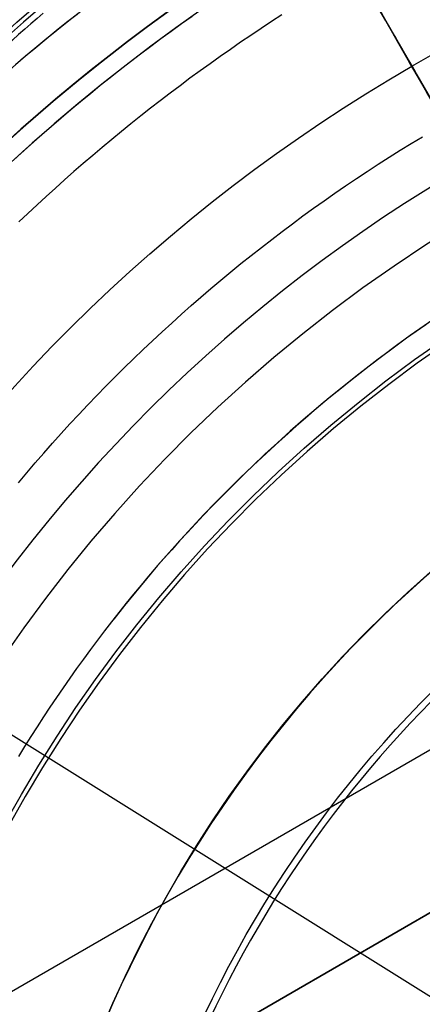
# Model space of a CAD drawing. Extents: x 12963 to 14406, y -2067 to -815.
# Tile 22 of 68: x 13649 to 13661, y -1601 to -1573. Entities that reach past the tile are written whole.
import ezdxf

# ---------------------------------------------------------------- set-up
doc = ezdxf.new("R2010")
doc.units = 0
doc.layers.get('0').update_dxf_attribs({"linetype": 'CONTINUOUS'})
doc.layers.add('COLOR', color=7, linetype='CONTINUOUS')
doc.layers.add('LUZ', color=7, linetype='CONTINUOUS')

msp = doc.modelspace()

# ---------------------------------------------------------------- linework, layer by layer
for p, q in [((13658.25537272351, -1570.155412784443, 62.12500292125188), (13660.53015320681, -1574.095448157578, 62.12500292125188)), ((13649.11095906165, -1600.358134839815, 258.0844421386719), (13688.98390411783, -1577.337479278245, 258.0844421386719)), ((13649.11095906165, -1600.358134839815, 261.0844421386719), (13688.98390411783, -1577.337479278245, 261.0844421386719)), ((13649.11095906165, -1600.358134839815, 259.5844421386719), (13688.98390411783, -1577.337479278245, 259.5844421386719)), ((13651.56186000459, -1603.561908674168, 258.0844421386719), (13690.53300317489, -1581.061908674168, 258.0844421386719)), ((13690.53300317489, -1581.061908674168, 261.0844421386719), (13651.56186000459, -1603.561908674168, 261.0844421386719)), ((13690.53300317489, -1581.061908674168, 259.5844421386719), (13651.56186000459, -1603.561908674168, 259.5844421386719))]:
    msp.add_line(p, q)
at = {"extrusion": (-0.2249510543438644, 8.182966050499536e-15, 0.9743700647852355)}
msp.add_lwpolyline([(1573.600154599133, 13410.98414659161), (1573.124739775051, 13410.64902892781), (1572.651576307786, 13410.30983764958), (1572.180713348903, 13409.96659613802), (1571.712199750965, 13409.61932859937), (1571.246084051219, 13409.2680600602), (1570.782414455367, 13408.91281636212), (1570.321238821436, 13408.55362415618), (1569.862604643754, 13408.19051089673), (1569.406559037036, 13407.82350483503), (1568.953148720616, 13407.45263501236), (1568.5024200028, 13407.07793125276), (1568.054418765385, 13406.69942415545), (1567.60919044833, 13406.31714508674), (1567.166780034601, 13405.93112617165), (1566.727232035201, 13405.54140028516), (1566.290590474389, 13405.14800104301), (1565.856898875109, 13404.7509627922), (1565.426200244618, 13404.35032060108), (1564.998537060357, 13403.9461102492), (1564.573951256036, 13403.5383682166), (1564.152484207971, 13403.12713167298), (1563.734176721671, 13402.71243846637), (1563.319069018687, 13402.29432711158), (1562.907200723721, 13401.87283677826), (1562.498610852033, 13401.44800727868), (1562.093337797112, 13401.0198790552), (1561.691419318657, 13400.58849316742), (1561.292892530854, 13400.15389127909), (1560.897793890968, 13399.71611564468), (1560.506159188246, 13399.27520909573), (1560.118023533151, 13398.83121502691), (1559.733421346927, 13398.38417738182), (1559.352386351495, 13397.93414063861), (1558.974951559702, 13397.48114979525), (1558.601149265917, 13397.02525035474), (1558.23101103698, 13396.56648830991), (1557.864567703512, 13396.10491012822), (1557.501849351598, 13395.64056273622), (1557.142885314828, 13395.17349350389), (1556.787704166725, 13394.70375022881), (1556.436333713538, 13394.23138112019), (1556.088800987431, 13393.75643478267), (1555.745132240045, 13393.2789602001), (1555.405352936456, 13392.79900671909), (1555.069487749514, 13392.31662403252), (1554.737560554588, 13391.83186216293), (1554.409594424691, 13391.34477144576), (1554.085611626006, 13390.8554025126), (1553.765633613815, 13390.36380627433), (1553.449681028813, 13389.87003390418), (1553.137773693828, 13389.37413682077), (1552.829930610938, 13388.87616667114), (1552.526169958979, 13388.3761753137), (1552.226509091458, 13387.87421480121), (1551.930964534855, 13387.37033736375), (1551.639551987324, 13386.86459539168), (1551.35228631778, 13386.35704141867), (1551.069181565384, 13385.8477281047), (1550.790250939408, 13385.33670821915), (1550.515506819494, 13384.82403462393), (1550.244960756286, 13384.30976025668), (1549.978623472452, 13383.79393811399), (1549.716504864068, 13383.27662123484), (1549.458614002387, 13382.75786268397), (1549.204959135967, 13382.23771553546), (1548.955547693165, 13381.71623285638), (1548.710386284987, 13381.19346769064), (1548.469480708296, 13380.66947304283), (1548.232835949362, 13380.14430186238), (1548.000456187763, 13379.61800702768), (1547.772344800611, 13379.09064133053), (1547.548504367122, 13378.56225746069), (1547.328936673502, 13378.03290799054), (1547.113642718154, 13377.50264536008), (1546.9026227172, 13376.97152186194), (1546.695876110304, 13376.43958962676), (1546.493401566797, 13375.90690060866), (1546.295196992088, 13375.37350657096), (1546.101259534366, 13374.83945907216), (1545.911585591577, 13374.30480945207), (1545.726170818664, 13373.76960881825), (1545.545010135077, 13373.23390803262), (1545.368097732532, 13372.69775769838), (1545.195427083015, 13372.16120814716), (1545.026990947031, 13371.62430942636), (1544.862781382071, 13371.08711128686), (1544.702789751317, 13370.54966317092), (1544.54700673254, 13370.01201420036), (1544.395422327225, 13369.47421316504), (1544.248025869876, 13368.93630851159), (1544.104806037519, 13368.3983483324), (1543.965750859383, 13367.86038035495), (1543.830847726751, 13367.32245193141), (1543.700083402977, 13366.78461002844), (1543.573444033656, 13366.24690121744), (1543.450915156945, 13365.70937166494), (1543.332481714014, 13365.17206712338), (1543.218128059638, 13364.63503292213), (1543.107837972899, 13364.09831395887), (1543.001594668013, 13363.56195469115), (1542.899380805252, 13363.02599912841), (1542.801178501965, 13362.49049082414), (1542.706969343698, 13361.95547286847), (1542.616734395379, 13361.42098788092), (1542.530454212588, 13360.88707800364), (1542.448108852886, 13360.35378489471), (1542.369677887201, 13359.82114972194), (1542.295140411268, 13359.28921315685), (1542.224475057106, 13358.75801536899), (1542.157660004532, 13358.22759602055), (1542.0946729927, 13357.69799426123), (1542.035491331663, 13357.16924872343), (1541.980091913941, 13356.64139751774), (1541.928451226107, 13356.11447822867), (1541.880545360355, 13355.58852791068), (1541.836350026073, 13355.06358308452), (1541.795840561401, 13354.53967973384), (1541.758991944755, 13354.01685330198), (1541.725778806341, 13353.49513868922), (1541.696175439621, 13352.97457025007), (1541.670155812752, 13352.45518179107), (1541.647693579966, 13351.93700656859), (1541.628762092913, 13351.42007728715), (1541.613334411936, 13350.90442609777), (1541.601383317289, 13350.3900845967), (1541.59288132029, 13349.87708382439), (1541.587800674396, 13349.36545426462), (1541.586113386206, 13348.85522584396), (1541.587860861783, 13348.33597706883), (1541.593123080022, 13347.81527778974), (1541.601929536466, 13347.29315956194), (1541.614309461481, 13346.76965453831), (1541.630291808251, 13346.24479546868), (1541.649905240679, 13345.71861569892), (1541.673178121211, 13345.1911491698), (1541.700138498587, 13344.66243041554), (1541.730814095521, 13344.13249456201), (1541.765232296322, 13343.6013773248), (1541.803420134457, 13343.06911500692), (1541.845404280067, 13342.53574449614), (1541.891211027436, 13342.00130326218), (1541.940866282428, 13341.4658293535), (1541.994395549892, 13340.92936139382), (1542.05182392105, 13340.39193857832), (1542.113176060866, 13339.85360066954), (1542.178476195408, 13339.31438799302), (1542.247748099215, 13338.77434143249), (1542.321015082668, 13338.2335024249), (1542.398299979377, 13337.69191295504), (1542.479625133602, 13337.14961554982), (1542.565012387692, 13336.60665327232), (1542.654483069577, 13336.0630697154), (1542.748057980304, 13335.5189089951), (1542.845757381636, 13334.97421574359), (1542.947600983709, 13334.4290351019), (1543.053607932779, 13333.88341271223), (1543.163796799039, 13333.33739471), (1543.278185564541, 13332.79102771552), (1543.396791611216, 13332.24435882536), (1543.519631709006, 13331.69743560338), (1543.646722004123, 13331.15030607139), (1543.778078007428, 13330.60301869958), (1543.913714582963, 13330.0556223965), (1544.053645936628, 13329.50816649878), (1544.197885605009, 13328.96070076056), (1544.346446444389, 13328.41327534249), (1544.499340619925, 13327.86594080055), (1544.656579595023, 13327.31874807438), (1544.818174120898, 13326.77174847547), (1544.984134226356, 13326.22499367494), (1545.154469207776, 13325.678535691), (1545.32918761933, 13325.13242687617), (1545.508297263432, 13324.58671990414), (1545.69180518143, 13324.04146775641), (1545.879717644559, 13323.49672370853), (1546.072040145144, 13322.95254131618), (1546.26877738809, 13322.40897440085), (1546.469933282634, 13321.86607703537), (1546.675510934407, 13321.32390352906), (1546.885512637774, 13320.78250841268), (1547.099939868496, 13320.24194642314), (1547.318793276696, 13319.7022724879), (1547.542072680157, 13319.16354170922), (1547.76977705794, 13318.6258093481), (1548.001904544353, 13318.08913080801), (1548.238452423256, 13317.55356161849), (1548.479417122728, 13317.01915741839), (1548.724794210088, 13316.4859739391), (1548.974578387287, 13315.95406698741), (1549.228763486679, 13315.42349242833), (1549.487342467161, 13314.89430616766), (1549.750307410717, 13314.36656413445), (1550.017649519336, 13313.8403222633), (1550.289359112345, 13313.31563647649), (1550.565425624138, 13312.79256266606), (1550.845837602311, 13312.27115667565), (1551.130582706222, 13311.75147428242), (1551.419647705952, 13311.23357117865), (1551.713018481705, 13310.7175029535), (1552.010680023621, 13310.20332507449), (1552.312616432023, 13309.69109286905), (1552.618810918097, 13309.18086150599), (1552.929245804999, 13308.67268597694), (1553.243902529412, 13308.16662107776), (1553.562761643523, 13307.66272138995), (1553.885802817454, 13307.16104126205), (1554.213004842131, 13306.66163479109), (1554.544345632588, 13306.16455580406), (1554.87980223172, 13305.66985783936), (1555.219350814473, 13305.17759412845), (1555.562966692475, 13304.68781757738), (1555.910624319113, 13304.20058074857), (1556.262297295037, 13303.71593584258), (1556.617958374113, 13303.23393468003), (1556.977579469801, 13302.75462868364), (1557.341131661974, 13302.27806886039), (1557.708585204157, 13301.80430578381), (1558.079909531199, 13301.33338957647), (1558.455073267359, 13300.86536989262), (1558.834044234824, 13300.40029590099), (1559.21678946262, 13299.93821626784), (1559.60327519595, 13299.47917914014), (1559.993466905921, 13299.02323212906), (1560.387329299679, 13298.57042229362), (1560.784826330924, 13298.12079612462), (1561.185921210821, 13297.67439952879), (1561.590576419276, 13297.23127781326), (1561.998753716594, 13296.79147567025), (1562.410414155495, 13296.35503716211), (1562.82551809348, 13295.92200570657), (1563.244025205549, 13295.49242406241), (1563.665894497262, 13295.06633431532), (1564.091084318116, 13294.64377786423), (1564.519552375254, 13294.22479540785), (1564.951255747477, 13293.80942693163), (1565.386150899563, 13293.39771169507), (1565.824193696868, 13292.98968821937), (1566.265339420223, 13292.58539427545), (1566.709542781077, 13292.18486687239), (1567.156757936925, 13291.78814224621), (1567.606938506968, 13291.39525584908), (1568.060037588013, 13291.00624233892), (1568.516007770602, 13290.62113556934), (1568.974801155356, 13290.23996858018), (1569.436369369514, 13289.86277358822), (1569.900663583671, 13289.48958197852), (1570.36763452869, 13289.12042429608), (1570.837232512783, 13288.75533023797), (1571.309407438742, 13288.39432864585), (1571.784108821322, 13288.03744749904), (1572.261285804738, 13287.68471390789), (1572.740887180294, 13287.33615410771), (1573.222861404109, 13286.99179345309), (1573.707156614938, 13286.65165641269), (1574.193720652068, 13286.31576656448), (1574.682501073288, 13285.98414659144)], dxfattribs=at)
at = {"extrusion": (-0.2249510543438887, -1.725030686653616e-14, 0.9743700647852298)}
msp.add_lwpolyline([(1572.842537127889, 13285.98414659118), (1572.37660638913, 13286.32147013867), (1571.912946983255, 13286.66272988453), (1571.451605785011, 13287.0079020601), (1570.99262936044, 13287.35696211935), (1570.536063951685, 13287.70988474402), (1570.081955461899, 13288.0666438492), (1569.630349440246, 13288.42721258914), (1569.181291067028, 13288.7915633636), (1568.734825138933, 13289.15966782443), (1568.290996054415, 13289.53149688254), (1567.849847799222, 13289.90702071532), (1567.411423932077, 13290.28620877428), (1566.975767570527, 13290.66902979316), (1566.542921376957, 13291.05545179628), (1566.112927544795, 13291.44544210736), (1565.685827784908, 13291.83896735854), (1565.261663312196, 13292.23599349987), (1564.840474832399, 13292.63648580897), (1564.422302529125, 13293.04040890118), (1564.007186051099, 13293.4477267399), (1563.59516449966, 13293.8584026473), (1563.186276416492, 13294.27239931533), (1562.780559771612, 13294.68967881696), (1562.37805195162, 13295.11020261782), (1561.978789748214, 13295.53393158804), (1561.582809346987, 13295.96082601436), (1561.190146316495, 13296.39084561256), (1560.800835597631, 13296.8239495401), (1560.41491149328, 13297.26009640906), (1560.032407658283, 13297.69924429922), (1559.653357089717, 13298.14135077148), (1559.277792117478, 13298.5863728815), (1558.905744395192, 13299.0342671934), (1558.53724489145, 13299.48498979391), (1558.172323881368, 13299.93849630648), (1557.811010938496, 13300.39474190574), (1557.453334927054, 13300.85368133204), (1557.099323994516, 13301.3152689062), (1556.749005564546, 13301.77945854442), (1556.402406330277, 13302.24620377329), (1556.059552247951, 13302.71545774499), (1555.72046853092, 13303.18717325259), (1555.38517964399, 13303.66130274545), (1555.053709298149, 13304.13779834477), (1554.726080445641, 13304.61661185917), (1554.402315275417, 13305.09769480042), (1554.082435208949, 13305.5809983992), (1553.766460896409, 13306.06647362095), (1553.454412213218, 13306.55407118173), (1553.14630825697, 13307.04374156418), (1552.842167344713, 13307.53543503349), (1552.54200701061, 13308.02910165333), (1552.245844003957, 13308.52469130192), (1551.953694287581, 13309.02215368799), (1551.665573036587, 13309.52143836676), (1551.381494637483, 13310.02249475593), (1551.101472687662, 13310.52527215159), (1550.825519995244, 13311.02971974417), (1550.553648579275, 13311.53578663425), (1550.28586967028, 13312.04342184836), (1550.022193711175, 13312.55257435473), (1549.762630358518, 13313.0631930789), (1549.50718848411, 13313.5752269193), (1549.25587617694, 13314.08862476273), (1549.008700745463, 13314.60333549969), (1548.765668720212, 13315.11930803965), (1548.526785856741, 13315.63649132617), (1548.29205713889, 13316.15483435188), (1548.061486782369, 13316.67428617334), (1547.835078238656, 13317.19479592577), (1547.612834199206, 13317.71631283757), (1547.394756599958, 13318.23878624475), (1547.180846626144, 13318.76216560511), (1546.971104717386, 13319.28640051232), (1546.765530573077, 13319.81144070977), (1546.564123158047, 13320.33723610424), (1546.366880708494, 13320.86373677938), (1546.173800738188, 13321.39089300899), (1545.984880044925, 13321.91865527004), (1545.80011471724, 13322.4469742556), (1545.619500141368, 13322.97580088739), (1545.443031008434, 13323.50508632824), (1545.270701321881, 13324.03478199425), (1545.102504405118, 13324.56483956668), (1544.93843290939, 13325.09521100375), (1544.778478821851, 13325.625848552), (1544.622633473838, 13326.15670475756), (1544.470887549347, 13326.68773247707), (1544.323231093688, 13327.21888488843), (1544.179653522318, 13327.7501155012), (1544.040143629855, 13328.2813781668), (1543.90468959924, 13328.81262708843), (1543.773279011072, 13329.34381683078), (1543.645898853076, 13329.87490232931), (1543.522535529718, 13330.40583889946), (1543.403174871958, 13330.93658224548), (1543.287802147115, 13331.46708846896), (1543.176402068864, 13331.99731407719), (1543.068958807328, 13332.52721599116), (1542.965455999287, 13333.05675155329), (1542.865876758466, 13333.58587853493), (1542.770203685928, 13334.11455514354), (1542.67841888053, 13334.64274002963), (1542.590503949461, 13335.1703922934), (1542.506440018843, 13335.69747149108), (1542.42620774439, 13336.22393764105), (1542.349787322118, 13336.74975122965), (1542.277158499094, 13337.27487321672), (1542.208300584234, 13337.7992650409), (1542.143192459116, 13338.32288862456), (1542.08181258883, 13338.84570637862), (1542.024139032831, 13339.36768120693), (1541.970149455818, 13339.88877651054), (1541.919821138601, 13340.40895619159), (1541.873130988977, 13340.92818465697), (1541.830055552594, 13341.44642682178), (1541.790571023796, 13341.96364811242), (1541.754653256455, 13342.47981446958), (1541.72227777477, 13342.99489235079), (1541.69341978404, 13343.50884873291), (1541.668054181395, 13344.02165111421), (1541.646155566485, 13344.53326751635), (1541.627698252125, 13345.043666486), (1541.612656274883, 13345.55281709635), (1541.601003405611, 13346.06068894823), (1541.592713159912, 13346.56725217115), (1541.587758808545, 13347.07247742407), (1541.586113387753, 13347.57633589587), (1541.587906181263, 13348.10227443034), (1541.593305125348, 13348.62970061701), (1541.602340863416, 13349.158581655), (1541.615043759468, 13349.68888411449), (1541.631443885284, 13350.2205739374), (1541.651571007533, 13350.75361643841), (1541.675454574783, 13351.28797630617), (1541.70312370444, 13351.82361760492), (1541.734607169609, 13352.36050377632), (1541.769933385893, 13352.89859764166), (1541.809130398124, 13353.43786140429), (1541.852225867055, 13353.97825665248), (1541.899247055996, 13354.51974436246), (1541.950220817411, 13355.06228490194), (1542.005173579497, 13355.60583803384), (1542.064131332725, 13356.15036292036), (1542.127119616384, 13356.69581812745), (1542.1941635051, 13357.24216162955), (1542.265287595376, 13357.78935081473), (1542.340515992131, 13358.33734249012), (1542.41987229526, 13358.88609288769), (1542.503379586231, 13359.43555767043), (1542.591060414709, 13359.98569193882), (1542.682936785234, 13360.53645023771), (1542.779030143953, 13361.08778656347), (1542.879361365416, 13361.63965437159), (1542.983950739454, 13362.19200658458), (1543.092817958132, 13362.74479560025), (1543.205982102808, 13363.29797330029), (1543.323461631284, 13363.85149105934), (1543.445274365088, 13364.40529975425), (1543.571437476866, 13364.95934977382), (1543.701967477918, 13365.51359102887), (1543.836880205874, 13366.0679729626), (1543.976190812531, 13366.62244456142), (1544.119913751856, 13367.176954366), (1544.268062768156, 13367.73145048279), (1544.420650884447, 13368.28588059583), (1544.577690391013, 13368.84019197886), (1544.739192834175, 13369.39433150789), (1544.905169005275, 13369.94824567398), (1545.075628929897, 13370.50188059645), (1545.25058185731, 13371.05518203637), (1545.430036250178, 13371.60809541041), (1545.613999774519, 13372.16056580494), (1545.802479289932, 13372.71253799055), (1545.995480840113, 13373.2639564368), (1546.193009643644, 13373.81476532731), (1546.395070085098, 13374.3649085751), (1546.601665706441, 13374.91432983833), (1546.812799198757, 13375.46297253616), (1547.028472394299, 13376.01077986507), (1547.248686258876, 13376.55769481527), (1547.473440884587, 13377.10366018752), (1547.70273548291, 13377.6486186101), (1547.936568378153, 13378.19251255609), (1548.174937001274, 13378.73528436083), (1548.417837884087, 13379.27687623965), (1548.665266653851, 13379.81723030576), (1548.917218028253, 13380.35628858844), (1549.173685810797, 13380.8939930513), (1549.434662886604, 13381.43028561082), (1549.70014121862, 13381.96510815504), (1549.970111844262, 13382.49840256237), (1550.244564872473, 13383.03011072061), (1550.523489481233, 13383.56017454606), (1550.806873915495, 13384.08853600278), (1551.094705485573, 13384.615137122), (1551.386970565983, 13385.13992002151), (1551.683654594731, 13385.66282692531), (1551.984742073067, 13386.18380018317), (1552.290216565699, 13386.70278229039), (1552.600060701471, 13387.21971590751), (1552.914256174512, 13387.73454388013), (1553.232783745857, 13388.24720925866), (1553.555623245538, 13388.75765531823), (1553.88275357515, 13389.26582557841), (1554.214152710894, 13389.77166382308), (1554.549797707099, 13390.27511412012), (1554.889664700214, 13390.77612084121), (1555.233728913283, 13391.27462868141), (1555.581964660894, 13391.77058267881), (1555.9343453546, 13392.26392823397), (1556.29084350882, 13392.75461112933), (1556.651430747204, 13393.2425775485), (1557.016077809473, 13393.72777409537), (1557.384754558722, 13394.21014781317), (1557.757429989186, 13394.68964620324), (1558.134072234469, 13395.16621724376), (1558.514648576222, 13395.63980940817), (1558.899125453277, 13396.11037168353), (1559.287468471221, 13396.57785358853), (1559.679642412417, 13397.04220519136), (1560.075611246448, 13397.50337712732), (1560.475338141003, 13397.96132061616), (1560.878785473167, 13398.41598747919), (1561.285914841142, 13398.86733015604), (1561.696687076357, 13399.31530172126), (1562.111062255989, 13399.75985590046), (1562.528999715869, 13400.20094708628), (1562.950458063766, 13400.63853035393), (1563.375395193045, 13401.07256147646), (1563.80376829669, 13401.50299693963), (1564.235533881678, 13401.92979395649), (1564.67064778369, 13402.35291048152), (1565.109065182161, 13402.77230522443), (1565.55074061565, 13403.18793766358), (1565.995627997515, 13403.59976805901), (1566.443680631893, 13404.00775746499), (1566.894851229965, 13404.41186774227), (1567.349091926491, 13404.81206156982), (1567.806354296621, 13405.20830245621), (1568.266589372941, 13405.60055475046), (1568.729747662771, 13405.98878365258), (1569.19577916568, 13406.37295522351), (1569.664633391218, 13406.75303639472), (1570.13625937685, 13407.12899497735), (1570.610605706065, 13407.50079967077), (1571.087620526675, 13407.8684200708), (1571.567251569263, 13408.23182667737), (1572.04944616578, 13408.59099090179), (1572.534151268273, 13408.94588507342), (1573.021313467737, 13409.29648244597), (1573.51087901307, 13409.64275720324), (1574.002793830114, 13409.98468446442), (1574.497003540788, 13410.32224028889), (1574.99345348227, 13410.65540168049), (1575.492088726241, 13410.98414659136)], dxfattribs=at)
at = {"extrusion": (-0.224951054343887, -5.021987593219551e-14, 0.9743700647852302)}
msp.add_lwpolyline([(1579.050342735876, 13285.98414659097), (1578.539793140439, 13286.29311498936), (1578.031247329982, 13286.60677970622), (1577.524765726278, 13286.92512177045), (1577.020408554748, 13287.24812113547), (1576.518235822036, 13287.57575668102), (1576.018307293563, 13287.90800621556), (1575.520682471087, 13288.2448464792), (1575.025420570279, 13288.58625314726), (1574.532580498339, 13288.93220083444), (1574.042220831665, 13289.28266309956), (1573.554399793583, 13289.63761245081), (1573.069175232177, 13289.99702035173), (1572.586604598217, 13290.36085722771), (1572.106744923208, 13290.72909247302), (1571.629652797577, 13291.10169445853), (1571.155384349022, 13291.47863053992), (1570.683995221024, 13291.85986706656), (1570.215540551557, 13292.24536939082), (1569.750074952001, 13292.63510187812), (1569.287652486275, 13293.02902791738), (1568.828326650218, 13293.42710993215), (1568.372150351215, 13293.8293093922), (1567.919175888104, 13294.23558682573), (1567.469454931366, 13294.64590183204), (1567.023038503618, 13295.06021309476), (1566.579976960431, 13295.47847839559), (1566.140319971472, 13295.90065462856), (1565.704116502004, 13296.32669781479), (1565.271414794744, 13296.75656311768), (1564.842262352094, 13297.19020485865), (1564.41670591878, 13297.62757653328), (1563.99479146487, 13298.06863082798), (1563.57656416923, 13298.51331963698), (1563.162068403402, 13298.9615940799), (1562.751347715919, 13299.41340451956), (1562.344444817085, 13299.86870058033), (1561.941401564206, 13300.32743116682), (1561.542258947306, 13300.7895444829), (1561.147057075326, 13301.2549880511), (1560.755835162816, 13301.7237087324), (1560.368631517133, 13302.19565274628), (1559.985483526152, 13302.67076569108), (1559.606427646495, 13303.1489925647), (1559.231499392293, 13303.63027778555), (1558.860733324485, 13304.11456521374), (1558.494163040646, 13304.60179817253), (1558.131821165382, 13305.09191947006), (1557.773739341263, 13305.58487142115), (1557.419948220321, 13306.08059586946), (1557.070477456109, 13306.5790342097), (1556.725355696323, 13307.08012741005), (1556.384610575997, 13307.58381603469), (1556.048268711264, 13308.09004026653), (1555.716355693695, 13308.59873992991), (1555.388896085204, 13309.10985451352), (1555.065913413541, 13309.62332319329), (1554.747430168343, 13310.13908485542), (1554.433467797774, 13310.65707811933), (1554.124046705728, 13311.17724136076), (1553.81918624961, 13311.69951273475), (1553.518904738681, 13312.2238301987), (1553.223219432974, 13312.7501315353), (1552.932146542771, 13313.27835437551), (1552.645701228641, 13313.80843622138), (1552.36389760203, 13314.34031446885), (1552.086748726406, 13314.87392643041), (1551.814266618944, 13315.40920935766), (1551.546462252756, 13315.94610046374), (1551.283345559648, 13316.48453694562), (1551.024925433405, 13317.02445600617), (1550.7712097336, 13317.56579487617), (1550.522205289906, 13318.10849083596), (1550.277917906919, 13318.65248123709), (1550.038352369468, 13319.19770352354), (1549.80351244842, 13319.74409525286), (1549.573400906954, 13320.29159411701), (1549.348019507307, 13320.8401379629), (1549.127369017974, 13321.38966481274), (1548.911449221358, 13321.94011288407), (1548.700258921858, 13322.49142060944), (1548.493795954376, 13323.04352665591), (1548.292057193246, 13323.59636994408), (1548.095038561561, 13324.14988966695), (1547.902735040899, 13324.70402530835), (1547.715140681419, 13325.25871666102), (1547.532248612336, 13325.81390384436), (1547.354051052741, 13326.36952732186), (1547.180539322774, 13326.92552791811), (1547.011703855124, 13327.48184683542), (1546.847534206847, 13328.03842567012), (1546.688019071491, 13328.59520642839), (1546.533146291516, 13329.15213154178), (1546.38290287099, 13329.70914388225), (1546.237274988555, 13330.26618677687), (1546.096248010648, 13330.82320402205), (1545.959806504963, 13331.38013989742), (1545.827934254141, 13331.93693917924), (1545.700614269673, 13332.49354715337), (1545.57782880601, 13333.04990962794), (1545.459559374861, 13333.6059729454), (1545.345786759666, 13334.16168399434), (1545.236491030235, 13334.71699022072), (1545.131651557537, 13335.27183963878), (1545.031247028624, 13335.82618084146), (1544.935255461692, 13336.37996301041), (1544.843654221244, 13336.93313592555), (1544.756420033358, 13337.48564997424), (1544.673529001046, 13338.03745615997), (1544.594956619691, 13338.5885061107), (1544.520677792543, 13339.13875208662), (1544.450666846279, 13339.68814698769), (1544.384897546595, 13340.2366443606), (1544.323343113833, 13340.78419840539), (1544.265976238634, 13341.33076398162), (1544.21276909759, 13341.87629661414), (1544.163693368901, 13342.42075249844), (1544.118720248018, 13342.96408850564), (1544.077820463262, 13343.506262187), (1544.040964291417, 13344.04723177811), (1544.008121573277, 13344.58695620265), (1543.979261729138, 13345.12539507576), (1543.95435377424, 13345.66250870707), (1543.933366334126, 13346.19825810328), (1543.91626765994, 13346.73260497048), (1543.90302564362, 13347.26551171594), (1543.893607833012, 13347.79694144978), (1543.887981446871, 13348.32685798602), (1543.886113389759, 13348.8552258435), (1543.887912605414, 13349.37376676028), (1543.893331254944, 13349.89379999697), (1543.902400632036, 13350.41529203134), (1543.915151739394, 13350.93820868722), (1543.931615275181, 13351.46251513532), (1543.951821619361, 13351.98817589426), (1543.975800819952, 13352.51515483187), (1544.003582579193, 13353.04341516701), (1544.035196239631, 13353.57291947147), (1544.070670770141, 13354.10362967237), (1544.110034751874, 13354.6355070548), (1544.153316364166, 13355.16851226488), (1544.200543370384, 13355.7026053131), (1544.25174310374, 13356.23774557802), (1544.306942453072, 13356.77389181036), (1544.36616784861, 13357.3110021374), (1544.429445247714, 13357.84903406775), (1544.496800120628, 13358.38794449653), (1544.568257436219, 13358.92768971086), (1544.643841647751, 13359.46822539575), (1544.723576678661, 13360.00950664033), (1544.807485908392, 13360.55148794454), (1544.895592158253, 13361.09412322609), (1544.987917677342, 13361.63736582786), (1545.084484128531, 13362.18116852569), (1545.185312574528, 13362.72548353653), (1545.290423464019, 13363.27026252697), (1545.399836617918, 13363.81545662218), (1545.513571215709, 13364.36101641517), (1545.631645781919, 13364.90689197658), (1545.754078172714, 13365.45303286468), (1545.880885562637, 13365.99938813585), (1546.012084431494, 13366.54590635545), (1546.147690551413, 13367.09253560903), (1546.287718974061, 13367.63922351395), (1546.432184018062, 13368.18591723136), (1546.581099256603, 13368.73256347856), (1546.73447750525, 13369.27910854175), (1546.892330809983, 13369.82549828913), (1547.054670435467, 13370.37167818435), (1547.221506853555, 13370.91759330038), (1547.392849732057, 13371.46318833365), (1547.568707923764, 13372.00840761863), (1547.749089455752, 13372.55319514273), (1547.934001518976, 13373.09749456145), (1548.123450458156, 13373.64124921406), (1548.317441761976, 13374.1844021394), (1548.515980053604, 13374.72689609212), (1548.719069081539, 13375.26867355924), (1548.926711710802, 13375.80967677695), (1549.138909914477, 13376.34984774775), (1549.355664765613, 13376.8891282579), (1549.576976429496, 13377.42745989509), (1549.802844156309, 13377.96478406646), (1550.033266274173, 13378.5010420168), (1550.268240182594, 13379.03617484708), (1550.507762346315, 13379.57012353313), (1550.751828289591, 13380.10282894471), (1551.00043259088, 13380.63423186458), (1551.253568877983, 13381.16427300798), (1551.511229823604, 13381.6928930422), (1551.773407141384, 13382.22003260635), (1552.040091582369, 13382.74563233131), (1552.311272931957, 13383.26963285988), (1552.586940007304, 13383.79197486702), (1552.86708065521, 13384.31259908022), (1553.151681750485, 13384.83144630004), (1553.440729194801, 13385.34845742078), (1553.734207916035, 13385.8635734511), (1554.032101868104, 13386.37673553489), (1554.334394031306, 13386.88788497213), (1554.641066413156, 13387.39696323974), (1554.952100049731, 13387.9039120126), (1555.267475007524, 13388.40867318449), (1555.587170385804, 13388.91118888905), (1555.911164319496, 13389.41140152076), (1556.239433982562, 13389.90925375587), (1556.571955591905, 13390.40468857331), (1556.908704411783, 13390.89764927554), (1557.249654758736, 13391.38807950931), (1557.594780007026, 13391.87592328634), (1557.94405259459, 13392.36112500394), (1558.297444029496, 13392.84362946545), (1558.654924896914, 13393.32338190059), (1559.016464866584, 13393.80032798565), (1559.38203270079, 13394.2744138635), (1559.751596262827, 13394.74558616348), (1560.12512252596, 13395.21379202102), (1560.502577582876, 13395.67897909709), (1560.883926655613, 13396.14109559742), (1561.269134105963, 13396.60009029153), (1561.658163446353, 13397.05591253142), (1562.050977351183, 13397.50851227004), (1562.447537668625, 13397.95784007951), (1562.847805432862, 13398.403847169), (1563.251740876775, 13398.84648540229), (1563.659303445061, 13399.28570731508), (1564.070451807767, 13399.72146613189), (1564.485143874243, 13400.15371578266), (1564.903336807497, 13400.58241091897), (1565.324987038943, 13401.0075069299), (1565.750050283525, 13401.42895995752), (1566.178481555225, 13401.84672691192), (1566.610235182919, 13402.26076548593), (1567.045264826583, 13402.67103416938), (1567.483523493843, 13403.0774922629), (1567.924963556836, 13403.48009989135), (1568.369536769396, 13403.87881801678), (1568.817194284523, 13404.27360845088), (1569.267886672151, 13404.6644338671), (1569.721563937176, 13405.05125781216), (1570.178175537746, 13405.43404471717), (1570.637670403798, 13405.81275990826), (1571.099996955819, 13406.18736961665), (1571.565103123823, 13406.55784098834), (1572.032936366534, 13406.9241420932), (1572.503443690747, 13407.28624193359), (1572.976571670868, 13407.64411045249), (1573.452266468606, 13407.99771854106), (1573.930473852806, 13408.34703804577), (1574.411139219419, 13408.69204177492), (1574.894207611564, 13409.03270350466), (1575.379623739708, 13409.36899798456), (1575.867332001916, 13409.70090094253), (1576.357276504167, 13410.02838908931), (1576.849401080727, 13410.3514401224), (1577.343649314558, 13410.67003272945), (1577.839964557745, 13410.98414659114)], dxfattribs=at)
at = {"extrusion": (-0.2249510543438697, 2.144614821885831e-14, 0.9743700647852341)}
msp.add_lwpolyline([(1579.357341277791, 13410.63037576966), (1578.843227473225, 13410.32278646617), (1578.33109990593, 13410.01044587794), (1577.821019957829, 13409.6933725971), (1577.31304882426, 13409.37158631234), (1576.807247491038, 13409.04510780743), (1576.303676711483, 13408.7139589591), (1575.80239698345, 13408.37816273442), (1575.303468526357, 13408.03774318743), (1574.806951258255, 13407.69272545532), (1574.312904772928, 13407.34313575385), (1573.821388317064, 13406.9890013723), (1573.332460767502, 13406.63035066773), (1572.846180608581, 13406.26721305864), (1572.362605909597, 13405.89961901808), (1571.881794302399, 13405.52760006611), (1571.403802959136, 13405.15118876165), (1570.928688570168, 13404.77041869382), (1570.456507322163, 13404.38532447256), (1569.987314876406, 13403.99594171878), (1569.521166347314, 13403.60230705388), (1569.058116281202, 13403.20445808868), (1568.598218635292, 13402.80243341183), (1568.141526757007, 13402.39627257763), (1567.688093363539, 13401.98601609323), (1567.237970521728, 13401.57170540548), (1566.791209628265, 13401.15338288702), (1566.34786139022, 13400.73109182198), (1565.907975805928, 13400.30487639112), (1565.471602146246, 13399.87478165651), (1565.038788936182, 13399.4408535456), (1564.609583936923, 13399.00313883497), (1564.184034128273, 13398.5616851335), (1563.762185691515, 13398.11654086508), (1563.344083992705, 13397.66775525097), (1562.929773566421, 13397.21537829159), (1562.519298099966, 13396.75946074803), (1562.11270041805, 13396.30005412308), (1561.71002246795, 13395.83721064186), (1561.311305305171, 13395.37098323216), (1560.916589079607, 13394.90142550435), (1560.525913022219, 13394.42859173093), (1560.139315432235, 13393.95253682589), (1559.756833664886, 13393.47331632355), (1559.37850411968, 13392.99098635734), (1559.004362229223, 13392.50560363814), (1558.634442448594, 13392.01722543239), (1558.268778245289, 13391.52590954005), (1557.90740208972, 13391.03171427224), (1557.550345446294, 13390.53469842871), (1557.197638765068, 13390.03492127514), (1556.849311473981, 13389.53244252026), (1556.50539197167, 13389.02732229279), (1556.165907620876, 13388.51962111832), (1555.830884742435, 13388.00939989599), (1555.50034860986, 13387.49671987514), (1555.174323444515, 13386.98164263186), (1554.852832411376, 13386.46423004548), (1554.53589761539, 13385.944544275), (1554.223540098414, 13385.42264773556), (1553.915779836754, 13384.89860307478), (1553.61263573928, 13384.37247314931), (1553.314125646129, 13383.8443210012), (1553.02026632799, 13383.31420983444), (1552.731073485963, 13382.78220299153), (1552.44656175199, 13382.24836393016), (1552.166744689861, 13381.71275619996), (1551.891634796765, 13381.17544341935), (1551.621243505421, 13380.63648925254), (1551.355581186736, 13380.09595738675), (1551.094657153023, 13379.55391150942), (1550.838479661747, 13379.01041528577), (1550.587055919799, 13378.46553233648), (1550.340392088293, 13377.91932621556), (1550.098493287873, 13377.37186038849), (1549.861363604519, 13376.82319821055), (1549.629006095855, 13376.27340290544), (1549.401422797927, 13375.72253754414), (1549.178614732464, 13375.17066502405), (1548.960581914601, 13374.61784804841), (1548.747323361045, 13374.06414910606), (1548.538837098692, 13373.50963045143), (1548.335120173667, 13372.95435408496), (1548.136168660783, 13372.39838173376), (1547.941977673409, 13371.84177483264), (1547.752541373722, 13371.28459450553), (1547.567852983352, 13370.7269015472), (1547.38790479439, 13370.16875640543), (1547.212688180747, 13369.61021916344), (1547.042193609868, 13369.05134952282), (1546.876410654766, 13368.49220678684), (1546.715328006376, 13367.93284984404), (1546.558933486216, 13367.37333715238), (1546.407214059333, 13366.81372672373), (1546.260155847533, 13366.25407610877), (1546.117744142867, 13365.69444238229), (1545.979963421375, 13365.13488212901), (1545.846797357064, 13364.57545142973), (1545.718228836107, 13364.01620584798), (1545.594239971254, 13363.45720041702), (1545.474812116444, 13362.89848962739), (1545.359925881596, 13362.34012741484), (1545.249561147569, 13361.78216714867), (1545.143697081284, 13361.22466162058), (1545.042312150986, 13360.66766303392), (1544.945384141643, 13360.11122299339), (1544.852890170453, 13359.55539249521), (1544.764806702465, 13359.0002219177), (1544.681109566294, 13358.44576101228), (1544.601773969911, 13357.892058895), (1544.526774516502, 13357.33916403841), (1544.456085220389, 13356.78712426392), (1544.38967952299, 13356.2359867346), (1544.327530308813, 13355.68579794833), (1544.269609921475, 13355.13660373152), (1544.215890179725, 13354.58844923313), (1544.166342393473, 13354.04137891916), (1544.120937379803, 13353.49543656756), (1544.079645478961, 13352.95066526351), (1544.042436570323, 13352.40710739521), (1544.009280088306, 13351.86480464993), (1543.980145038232, 13351.32379801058), (1543.955000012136, 13350.7841277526), (1543.933813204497, 13350.24583344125), (1543.91655242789, 13349.70895392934), (1543.903185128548, 13349.17352735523), (1543.89367840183, 13348.63959114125), (1543.887999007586, 13348.10718199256), (1543.886113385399, 13347.57633589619), (1543.887865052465, 13347.06469261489), (1543.893140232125, 13346.55159596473), (1543.901968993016, 13346.03707813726), (1543.914381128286, 13345.52117194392), (1543.93040614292, 13345.00391081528), (1543.950073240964, 13344.48532880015), (1543.973411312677, 13343.96546056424), (1544.000448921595, 13343.44434138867), (1544.031214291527, 13342.92200716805), (1544.06573529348, 13342.39849440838), (1544.104039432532, 13341.87384022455), (1544.146153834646, 13341.34808233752), (1544.192105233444, 13340.82125907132), (1544.241919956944, 13340.29340934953), (1544.295623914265, 13339.76457269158), (1544.353242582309, 13339.23478920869), (1544.414800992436, 13338.70409959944), (1544.480323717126, 13338.17254514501), (1544.54983485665, 13337.64016770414), (1544.623358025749, 13337.1070097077), (1544.700916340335, 13336.5731141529), (1544.78253240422, 13336.0385245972), (1544.868228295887, 13335.50328515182), (1544.958025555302, 13334.96744047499), (1545.051945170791, 13334.43103576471), (1545.150007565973, 13333.89411675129), (1545.252232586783, 13333.35672968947), (1545.358639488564, 13332.81892135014), (1545.46924692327, 13332.28073901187), (1545.584072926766, 13331.74223045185), (1545.703134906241, 13331.2034439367), (1545.826449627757, 13330.66442821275), (1545.954033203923, 13330.12523249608), (1546.08590108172, 13329.58590646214), (1546.222068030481, 13329.0465002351), (1546.36254813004, 13328.5070643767), (1546.507354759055, 13327.96764987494), (1546.656500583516, 13327.42830813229), (1546.80999754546, 13326.88909095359), (1546.967856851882, 13326.35005053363), (1547.130088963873, 13325.8112394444), (1547.296703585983, 13325.27271062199), (1547.467709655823, 13324.73451735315), (1547.643115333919, 13324.19671326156), (1547.822927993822, 13323.65935229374), (1548.007154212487, 13323.1224887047), (1548.195799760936, 13322.58617704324), (1548.388869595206, 13322.05047213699), (1548.586367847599, 13321.51542907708), (1548.788297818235, 13320.98110320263), (1548.994661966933, 13320.44755008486), (1549.20546190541, 13319.914825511), (1549.420698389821, 13319.38298546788), (1549.640371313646, 13318.8520861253), (1549.864479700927, 13318.32218381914), (1550.093021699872, 13317.79333503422), (1550.325994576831, 13317.26559638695), (1550.563394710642, 13316.73902460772), (1550.805217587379, 13316.21367652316), (1551.051457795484, 13315.68960903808), (1551.302109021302, 13315.16687911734), (1551.557164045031, 13314.64554376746), (1551.816614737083, 13314.12566001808), (1552.080452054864, 13313.60728490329), (1552.348666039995, 13313.09047544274), (1552.62124581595, 13312.57528862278), (1552.898179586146, 13312.06178137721), (1553.179454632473, 13311.55001056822), (1553.465057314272, 13311.040032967), (1553.754973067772, 13310.5319052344), (1554.049186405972, 13310.02568390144), (1554.347680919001, 13309.52142534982), (1554.650439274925, 13309.01918579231), (1554.957443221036, 13308.51902125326), (1555.268673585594, 13308.02098754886), (1555.584110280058, 13307.5251402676), (1555.903732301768, 13307.03153475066), (1556.227517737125, 13306.54022607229), (1556.555443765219, 13306.05126902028), (1556.887486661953, 13305.56471807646), (1557.223621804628, 13305.08062739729), (1557.563823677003, 13304.59905079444), (1557.90806587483, 13304.12004171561), (1558.256321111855, 13303.6436532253), (1558.608561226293, 13303.16993798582), (1558.964757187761, 13302.69894823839), (1559.324879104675, 13302.23073578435), (1559.688896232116, 13301.76535196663), (1560.056776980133, 13301.30284765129), (1560.428488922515, 13300.8432732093), (1560.803998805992, 13300.38667849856), (1561.183272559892, 13299.93311284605), (1561.566275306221, 13299.48262503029), (1561.952971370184, 13299.035263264), (1562.34332429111, 13298.59107517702), (1562.737296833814, 13298.15010779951), (1563.134851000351, 13297.71240754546), (1563.535948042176, 13297.27802019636), (1563.940548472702, 13296.84699088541), (1564.348612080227, 13296.41936408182), (1564.760097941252, 13295.99518357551), (1565.174964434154, 13295.57449246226), (1565.593169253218, 13295.15733312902), (1566.014669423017, 13294.74374723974), (1566.439421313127, 13294.33377572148), (1566.867380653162, 13293.92745875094), (1567.298502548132, 13293.52483574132), (1567.732741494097, 13293.12594532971), (1568.170051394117, 13292.73082536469), (1568.610385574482, 13292.33951289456), (1569.053696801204, 13291.95204415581), (1569.499937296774, 13291.56845456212), (1569.949058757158, 13291.18877869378), (1570.401012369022, 13290.81305028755), (1570.855748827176, 13290.44130222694), (1571.313218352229, 13290.07356653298), (1571.773370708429, 13289.70987435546), (1572.236155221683, 13289.35025596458), (1572.701520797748, 13288.99474074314), (1573.16941594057, 13288.64335717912), (1573.639788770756, 13288.29613285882), (1574.112587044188, 13287.95309446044), (1574.587758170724, 13287.61426774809), (1575.065249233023, 13287.27967756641), (1575.545007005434, 13286.94934783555), (1576.026977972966, 13286.62330154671), (1576.511108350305, 13286.30156075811), (1576.997344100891, 13285.98414659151)], dxfattribs=at)
for points in [[(13654.29418391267, -1572.687625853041), (13653.9992402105, -1572.897088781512), (13653.70576797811, -1573.108604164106), (13653.41378256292, -1573.322163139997), (13653.12329931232, -1573.537756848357), (13652.83433357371, -1573.755376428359), (13652.5469006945, -1573.975013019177), (13652.26101602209, -1574.196657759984), (13651.97669490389, -1574.420301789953), (13651.69395268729, -1574.645936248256), (13651.4128047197, -1574.873552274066), (13651.13326634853, -1575.103141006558), (13650.85535292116, -1575.334693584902), (13650.57907978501, -1575.568201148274), (13650.30446228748, -1575.803654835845), (13650.03151577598, -1576.041045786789), (13649.76025559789, -1576.280365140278), (13649.49069710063, -1576.521604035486), (13649.2228556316, -1576.764753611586)], [(13651.03425138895, -1572.62851014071), (13650.7389571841, -1572.860785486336), (13650.44530281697, -1573.095128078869), (13650.15330422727, -1573.331528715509), (13649.86297735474, -1573.569978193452), (13649.57433813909, -1573.810467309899), (13649.28740252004, -1574.052986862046)], [(13656.84497154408, -1572.639328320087), (13656.54967472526, -1572.83099826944), (13656.2557202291, -1573.024717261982), (13655.96312299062, -1573.220476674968), (13655.67189794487, -1573.418267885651), (13655.38206002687, -1573.618082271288), (13655.09362417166, -1573.819911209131), (13654.80660531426, -1574.023746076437), (13654.52101838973, -1574.229578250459), (13654.23687833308, -1574.437399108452), (13653.95420007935, -1574.647200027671), (13653.67299856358, -1574.858972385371), (13653.39328872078, -1575.072707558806), (13653.11508548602, -1575.288396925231), (13652.8384037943, -1575.5060318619), (13652.56325858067, -1575.725603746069), (13652.28966478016, -1575.947103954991), (13652.01763732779, -1576.170523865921), (13651.74719115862, -1576.395854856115), (13651.47834120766, -1576.623088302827), (13651.21110240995, -1576.85221558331), (13650.94548970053, -1577.083228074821), (13650.68151801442, -1577.316117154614), (13650.41920228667, -1577.550874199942), (13650.15855745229, -1577.787490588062), (13649.89959844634, -1578.025957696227), (13649.64233942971, -1578.266265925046), (13649.38679146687, -1578.508401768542)], [(13649.36923582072, -1585.900429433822), (13649.60729917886, -1585.617974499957), (13649.84767336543, -1585.337453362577), (13650.09034005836, -1585.058883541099), (13650.33528093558, -1584.782282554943), (13650.58247767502, -1584.507667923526), (13650.83191195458, -1584.235057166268), (13651.08356545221, -1583.964467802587), (13651.33741984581, -1583.695917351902), (13651.59345681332, -1583.429423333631), (13651.85165803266, -1583.165003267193), (13652.11200518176, -1582.902674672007), (13652.37447993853, -1582.642455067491), (13652.6390639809, -1582.384361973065), (13652.90573898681, -1582.128412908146), (13653.17448663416, -1581.874625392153), (13653.44528860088, -1581.623016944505), (13653.7181265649, -1581.373605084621), (13653.99298220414, -1581.126407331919), (13654.26983719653, -1580.881441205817), (13654.54867322, -1580.638724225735), (13654.82947195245, -1580.398273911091), (13655.11221507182, -1580.160107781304), (13655.39688425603, -1579.924243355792), (13655.68346118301, -1579.690698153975), (13655.97192753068, -1579.45948969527), (13656.26226497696, -1579.230635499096), (13656.55445519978, -1579.004153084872), (13656.84847987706, -1578.780059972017), (13657.14432068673, -1578.558373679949), (13657.4419593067, -1578.339111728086), (13657.74137741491, -1578.122291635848), (13658.04255668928, -1577.907930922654), (13658.34547880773, -1577.696047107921), (13658.65012544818, -1577.486657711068), (13658.95647828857, -1577.279780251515), (13659.26451900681, -1577.075432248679), (13659.57422928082, -1576.873631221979), (13659.88559078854, -1576.674394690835), (13660.19858520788, -1576.477740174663), (13660.51319421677, -1576.283685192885), (13660.82939949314, -1576.092247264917)], [(13660.92547604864, -1581.423460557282), (13660.65296166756, -1581.614075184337), (13660.38201518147, -1581.806918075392), (13660.11265307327, -1582.001973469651), (13659.84489182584, -1582.199225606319), (13659.57874792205, -1582.398658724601), (13659.31423784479, -1582.600257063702), (13659.05137807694, -1582.804004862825), (13658.79018510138, -1583.009886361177), (13658.53067540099, -1583.21788579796), (13658.27286545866, -1583.42798741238), (13658.01677175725, -1583.640175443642), (13657.76241077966, -1583.854434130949), (13657.50979900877, -1584.070747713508), (13657.25895292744, -1584.289100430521), (13657.00988901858, -1584.509476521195), (13656.76262376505, -1584.731860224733), (13656.51717364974, -1584.95623578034), (13656.27355515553, -1585.182587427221), (13656.0317847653, -1585.410899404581), (13655.79187896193, -1585.641155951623), (13655.5538542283, -1585.873341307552), (13655.3177270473, -1586.107439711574), (13655.0835139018, -1586.343435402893), (13654.85123127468, -1586.581312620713), (13654.62089564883, -1586.821055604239), (13654.39252350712, -1587.062648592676), (13654.16613133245, -1587.306075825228), (13653.94173560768, -1587.5513215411), (13653.7193528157, -1587.798369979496), (13653.49899943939, -1588.047205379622), (13653.28069196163, -1588.297811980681), (13653.0644468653, -1588.550174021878), (13652.85028063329, -1588.804275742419), (13652.63820974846, -1589.060101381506), (13652.42825069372, -1589.317635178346), (13652.22041995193, -1589.576861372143), (13652.01473400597, -1589.837764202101), (13651.81120933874, -1590.100327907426), (13651.6098624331, -1590.364536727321), (13651.41070977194, -1590.63037490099), (13651.21376783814, -1590.89782666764), (13651.01905311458, -1591.166876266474), (13650.82658208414, -1591.437507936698), (13650.63637122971, -1591.709705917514), (13650.44843703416, -1591.98345444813), (13650.26279598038, -1592.258737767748), (13650.07946455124, -1592.535540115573), (13649.89845922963, -1592.813845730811), (13649.71979649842, -1593.093638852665), (13649.5434928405, -1593.374903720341), (13649.36956473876, -1593.657624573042)]]:
    msp.add_lwpolyline(points)
at = {"extrusion": (0, 0, -1)}
for centre, radius, start, end in [((-13684.04743158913, -1614.828569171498, -259.6250029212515), 65.00000000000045, 329.9999999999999, 149.9999999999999), ((-13684.04743158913, -1614.828569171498, -89.37470231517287), 70.9424557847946, 330.0000000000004, 150.0000000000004), ((-13684.04743158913, -1614.828569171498, -46.50000292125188), 70.9424557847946, 330.0000000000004, 150.0000000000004), ((-13684.04743158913, -1614.828569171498, -259.6250029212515), 64, 330.0000000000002, 150.0000000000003), ((-13684.04743158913, -1614.828569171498, -88.12500292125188), 52.09123273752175, 330.0000000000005, 150.0000000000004), ((-13684.04743158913, -1614.828569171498, -62.12500292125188), 47.03455676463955, 330.0000000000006, 150.0000000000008), ((-13684.04743158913, -1614.828569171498, -199.6250029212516), 39.9999999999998, 330.0000000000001, 150.0000000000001), ((-13684.04743158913, -1614.828569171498, -89.37470231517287), 70.94245578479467, 150.0000000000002, 330.0000000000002), ((-13684.04743158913, -1614.828569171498, -46.50000292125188), 70.94245578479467, 150.0000000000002, 330.0000000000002), ((-13684.04743158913, -1614.828569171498, -259.6250029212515), 65.00000000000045, 149.9999999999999, 329.9999999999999), ((-13684.04743158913, -1614.828569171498, -259.6250029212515), 64, 150.0000000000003, 330.0000000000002), ((-13684.04743158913, -1614.828569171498, -88.12500292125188), 52.09123273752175, 150.0000000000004, 330.0000000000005), ((-13684.04743158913, -1614.828569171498, -62.12500292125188), 47.03455676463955, 149.9999999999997, 329.9999999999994), ((-13684.04743158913, -1614.828569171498, -199.6250029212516), 40, 150.0000000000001, 330.0000000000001)]:
    msp.add_arc(centre, radius, start, end, dxfattribs=at)
for centre, radius, start, end in [((13684.04743158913, -1614.828569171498, 89.37470231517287), 73.2424557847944, 29.99999999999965, 209.9999999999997), ((13684.04743158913, -1614.828569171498, 68.68735261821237), 73.24245578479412, 91.17126672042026, 191.5820307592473), ((13684.04743158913, -1614.828569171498, 46.50000292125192), 71.74245578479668, 52.49999999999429, 187.5000000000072), ((13684.04743163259, -1614.828569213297, 88.63012703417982), 71.44457953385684, 30.00000004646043, 209.9999999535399), ((13684.04743158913, -1614.828569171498, 89.05580518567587), 71.21139006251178, 29.99999999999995, 210.0000000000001), ((13684.04743158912, -1614.828569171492, 88.1250029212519), 70.93945536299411, 74.99999999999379, 165.0000000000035), ((13684.04743158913, -1614.828569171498, 67.93735261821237), 70.94245578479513, 93.83645893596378, 193.7167436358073), ((13684.04743158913, -1614.828569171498, 245.6831232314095), 65.00000000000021, 29.99999999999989, 209.9999999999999), ((13684.04743158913, -1614.828569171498, 245.6831232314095), 64.00000000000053, 29.99999999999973, 209.9999999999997), ((13684.04743158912, -1614.828569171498, 211.3914713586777), 58.0132689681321, 29.99999999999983, 210), ((13684.04743158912, -1614.828569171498, 212.0545527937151), 57.26209357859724, 30.00000000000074, 209.9999999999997), ((13684.04743158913, -1614.828569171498, 67.12500292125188), 53.58193971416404, 29.99999999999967, 209.9999999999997), ((13684.04743158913, -1614.828569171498, 65.62055118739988), 53.58193971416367, 29.99999999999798, 209.999999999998), ((13684.04743158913, -1614.828569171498, 67.12500292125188), 52.0912327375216, 29.99999999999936, 209.9999999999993), ((13684.04743158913, -1614.828569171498, 77.62500292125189), 52.09123273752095, 29.99999999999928, 209.9999999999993), ((13684.04743158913, -1614.828569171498, 62.12500292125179), 51.59084318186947, 88.45819037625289, 151.5418096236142), ((13684.04743158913, -1614.828569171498, 105.1250029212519), 43.81815874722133, 30.00000000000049, 210.0000000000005), ((13684.04743158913, -1614.828569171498, 52.53957701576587), 42.50584972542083, 30.00000000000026, 210.0000000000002), ((13684.04743158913, -1614.828569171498, 51.125002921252), 40.62840747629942, 98.0938641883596, 141.9061358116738), ((13684.04743158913, -1614.828569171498, 200.6250029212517), 39.87443803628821, 30.00000000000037, 210.0000000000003), ((13684.04743158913, -1614.828569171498, 89.37470231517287), 73.24245578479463, 209.9999999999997, 29.99999999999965), ((13684.04743157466, -1614.828569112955, 88.63012703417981), 71.44457953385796, 210.0000000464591, 29.99999995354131), ((13684.04743158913, -1614.828569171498, 89.05580518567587), 71.21139006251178, 210.0000000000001, 29.99999999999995), ((13684.04743158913, -1614.828569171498, 245.6831232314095), 64.99999999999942, 209.9999999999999, 29.99999999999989), ((13684.04743158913, -1614.828569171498, 245.6831232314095), 63.99999999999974, 210.0000000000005, 30.00000000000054), ((13684.04743158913, -1614.828569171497, 211.3914713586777), 58.01326896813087, 210.0000000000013, 29.99999999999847), ((13684.04743158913, -1614.8285691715, 212.0545527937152), 57.26209357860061, 209.9999999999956, 30.00000000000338), ((13684.04743158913, -1614.828569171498, 67.12500292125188), 53.58193971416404, 209.9999999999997, 29.99999999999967), ((13684.04743158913, -1614.828569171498, 65.62055118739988), 53.5819397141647, 210.0000000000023, 30.00000000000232), ((13684.04743158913, -1614.828569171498, 67.12500292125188), 52.0912327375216, 209.9999999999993, 29.99999999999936), ((13684.04743158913, -1614.828569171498, 77.62500292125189), 52.09123273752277, 210.0000000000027, 30.00000000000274), ((13684.04743158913, -1614.828569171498, 108.2592404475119), 24.97681365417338, 29.99999999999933, 209.9999999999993), ((13684.04743158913, -1614.828569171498, 125.2198510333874), 24.97681365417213, 29.99999999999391, 209.9999999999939), ((13684.04743158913, -1614.828569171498, 105.1250029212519), 43.81815874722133, 210.0000000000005, 30.00000000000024), ((13684.04743158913, -1614.828569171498, 52.53957701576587), 42.50584972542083, 210.0000000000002, 29.99999999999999), ((13684.04743158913, -1614.828569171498, 200.6250029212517), 39.87443803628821, 210.0000000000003, 30.00000000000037)]:
    msp.add_arc(centre, radius, start, end)
at = {"extrusion": (0.8660254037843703, 0.5000000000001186, -1.150434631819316e-13)}
msp.add_arc((-8208.635337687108, 231.7412435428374, 11043.31841776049), 33.12905823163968, 284.204023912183, 8.847819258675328e-13, dxfattribs=at)
at = {"extrusion": (0.8660254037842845, 0.500000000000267, -2.395489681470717e-13)}
msp.add_arc((-8208.635337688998, 231.7412435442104, 11043.31841775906), 32.12905823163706, 284.424533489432, 4.713654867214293e-12, dxfattribs=at)
at = {"extrusion": (0.2249510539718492, 2.418553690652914e-10, -0.9743700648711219)}
msp.add_arc((-1615.243974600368, 13349.07395711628, 3014.176199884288), 56.00000464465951, 302.3923655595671, 332.2855001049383, dxfattribs=at)
at = {"extrusion": (-0.2249511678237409, -6.972004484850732e-08, 0.9743700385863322)}
msp.add_arc((1615.248198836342, 13349.0731150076, -3015.002556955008), 56.00000007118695, 207.7144765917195, 237.6076173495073, dxfattribs=at)
at = {"extrusion": (0.8660254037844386, 0.5000000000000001, 0)}
for centre, radius, start, end in [((-8197.031753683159, 93.01398258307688, 11043.31841776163), 12.1158944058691, 56.28204313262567, 88.37474979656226), ((-8193.400383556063, 60.08211743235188, 11043.31841776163), 2.04413071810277, 91.99999999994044, 162.0000000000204)]:
    msp.add_arc(centre, radius, start, end, dxfattribs=at)
at = {"extrusion": (-0.1379216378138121, -5.12036976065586e-09, 0.990443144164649)}
msp.add_arc((1615.406636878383, 13563.60571383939, -1827.320301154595), 56.11976711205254, 220.2737962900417, 227.9134028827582, dxfattribs=at)
at = {"layer": 'COLOR', "extrusion": (0, 0, -1)}
for centre, radius, start, end in [((-13684.04743872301, -1614.828586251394, 10.54089386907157), 152.392098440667, 333.3815781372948, 153.3815781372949), ((-13684.04743872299, -1614.828586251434, -22.44590218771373), 75.00000000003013, 63.38157813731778, 153.3815781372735), ((-13684.04743872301, -1614.828586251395, -32.97295255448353), 75.00000000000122, 63.38157813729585, 243.3815781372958), ((-13684.04743872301, -1614.828586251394, -18.68835025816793), 83.81579491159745, 333.3815781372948, 153.3815781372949), ((-13684.047438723, -1614.828586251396, -43.50000292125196), 73.00000000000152, 63.38157813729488, 243.3815781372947), ((-13684.047438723, -1614.828586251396, -43.50000292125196), 73.00000000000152, 63.38157813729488, 243.3815781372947), ((-13684.04743872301, -1614.828586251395, -33.3991820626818), 73.00000000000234, 63.3815781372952, 243.3815781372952), ((-13684.04743872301, -1614.828586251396, -43.50000292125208), 75.00000000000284, 63.38157813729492, 243.3815781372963), ((-13684.04743872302, -1614.828586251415, -26.2000005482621), 61.09154780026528, 333.3815781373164, 153.3815781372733), ((-13684.04743872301, -1614.828586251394, 10.54089386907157), 152.3920984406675, 153.3815781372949, 333.3815781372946), ((-13684.05554107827, -1614.824543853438, -28.2000005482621), 59.50000000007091, 333.3815781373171, 153.3815781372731), ((-13684.05554107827, -1614.824543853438, -26.2000005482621), 59.50000000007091, 333.3815781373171, 153.3815781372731), ((-13684.04743872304, -1614.828586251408, -22.44590218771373), 75.0000000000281, 333.3815781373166, 63.38157813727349), ((-13684.04743872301, -1614.828586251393, -43.50000292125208), 75.00000000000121, 243.3815781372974, 63.38157813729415), ((-13684.04743872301, -1614.828586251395, -32.97295255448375), 74.9999999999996, 243.3815781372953, 63.38157813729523), ((-13684.047438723, -1614.828586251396, -43.50000292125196), 73.0000000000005, 243.3815781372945, 63.38157813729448), ((-13684.047438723, -1614.828586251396, -43.50000292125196), 73.0000000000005, 243.3815781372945, 63.38157813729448), ((-13684.04743872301, -1614.828586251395, -33.39918206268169), 72.99999999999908, 243.3815781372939, 63.38157813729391), ((-13684.05554107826, -1614.824543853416, -27.2000005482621), 59.5000000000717, 333.381578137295, 153.381578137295), ((-13684.05554107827, -1614.824543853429, -38.60000054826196), 35.0000000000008, 333.3815781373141, 153.3815781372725), ((-13684.04743872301, -1614.828586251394, -18.68835025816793), 83.81579491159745, 153.3815781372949, 333.3815781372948), ((-13684.05554107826, -1614.824543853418, -38.60000054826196), 32.50000000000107, 336.0269384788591, 90.73621779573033), ((-13684.047438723, -1614.828586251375, -26.2000005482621), 61.09154780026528, 153.3815781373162, 333.3815781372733), ((-13684.05554107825, -1614.824543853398, -28.2000005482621), 59.50000000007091, 153.3815781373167, 333.381578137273), ((-13684.05554107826, -1614.824543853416, -27.2000005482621), 59.50000000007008, 153.3815781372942, 333.3815781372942)]:
    msp.add_arc(centre, radius, start, end, dxfattribs=at)
at = {"layer": 'COLOR'}
for centre, radius, start, end in [((13684.04743872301, -1614.828586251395, -35.79999945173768), 153, 26.61842186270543, 206.618421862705), ((13684.04743872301, -1614.828586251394, -11.46081713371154), 152.9999999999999, 26.61842186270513, 206.6184218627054), ((13684.04743872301, -1614.828586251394, -23.63040829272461), 153.0000000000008, 26.61842186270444, 206.6184218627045), ((13684.047438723, -1614.828586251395, -10.90949982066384), 152.8342956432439, 26.61842186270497, 206.6184218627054), ((13684.04743872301, -1614.828586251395, -35.79999945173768), 150, 26.61842186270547, 206.618421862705), ((13684.04743872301, -1614.828586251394, -11.46081713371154), 153, 206.6184218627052, 26.6184218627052), ((13684.04743872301, -1614.828586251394, -35.79999945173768), 153, 206.6184218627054, 26.61842186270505), ((13684.04743872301, -1614.828586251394, -23.63040829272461), 153.0000000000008, 206.618421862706, 26.61842186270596), ((13684.047438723, -1614.828586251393, -10.90949982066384), 152.8342956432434, 206.6184218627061, 26.61842186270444), ((13684.04743872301, -1614.828586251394, -35.79999945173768), 150, 206.6184218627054, 26.61842186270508), ((13684.04743872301, -1614.828586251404, 23.29836120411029), 73.0000000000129, 118.2029677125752, 160.0215797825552), ((13684.04743872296, -1614.828586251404, 28.20000054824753), 61.50000000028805, 118.4438948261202, 159.7787818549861), ((13684.04743872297, -1614.828586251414, 29.25000054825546), 61.50000000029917, 118.4438948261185, 159.7787818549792), ((13684.05554107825, -1614.824543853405, 30.300000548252), 34.99999999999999, 26.61842186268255, 206.6184218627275), ((13684.05554107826, -1614.824543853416, 34.45000054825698), 35.0000000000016, 26.61842186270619, 206.6184218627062), ((13684.05554107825, -1614.824543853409, 28.20000054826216), 32.31846732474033, 98.78020844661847, 194.4566352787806), ((13684.05554107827, -1614.824543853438, 26.2000005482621), 59.50000000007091, 206.6184218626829, 26.61842186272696), ((13684.05554107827, -1614.824543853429, 30.300000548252), 35.0000000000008, 206.6184218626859, 26.6184218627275), ((13684.05554107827, -1614.824543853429, 38.60000054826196), 35.0000000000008, 206.6184218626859, 26.6184218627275), ((13684.05554107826, -1614.824543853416, 34.45000054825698), 34.99999999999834, 206.6184218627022, 26.6184218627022)]:
    msp.add_arc(centre, radius, start, end, dxfattribs=at)
at = {"layer": 'LUZ'}
for p, q in [((13557.00626205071, -1535.452396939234, -34.049999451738), (13811.0886153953, -1694.204775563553, -34.04999945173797)), ((13557.00626205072, -1535.452396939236, -32.54999945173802), (13811.0886153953, -1694.204775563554, -32.54999945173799))]:
    msp.add_line(p, q, dxfattribs=at)

doc.saveas('drawing.dxf')
